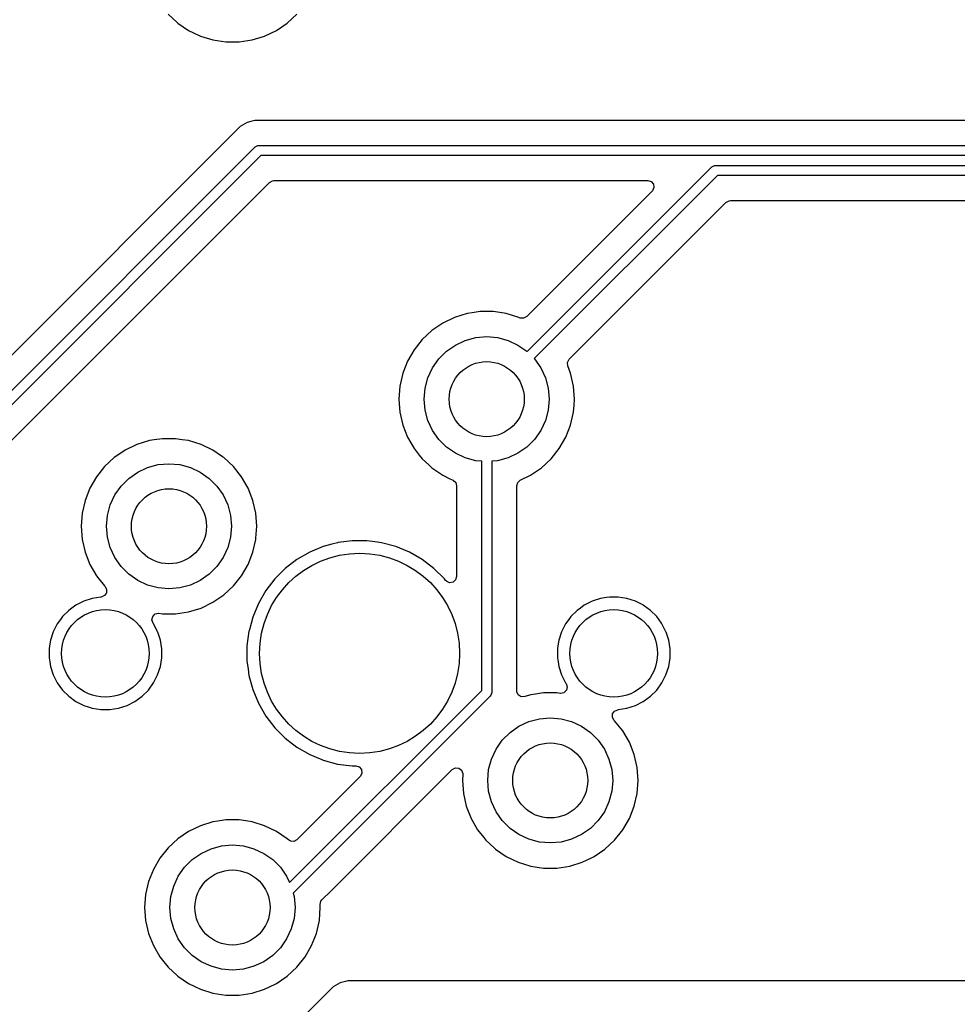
# Model space of a CAD drawing. Extents: x 98 to 223, y -135 to -41.
# Tile 7 of 22: x 119 to 138, y -81 to -61. Entities that reach past the tile are written whole.
import ezdxf

# ---------------------------------------------------------------- set-up
doc = ezdxf.new("R2010")
doc.units = 0
doc.layers.add('BLACK', color=7, linetype='CONTINUOUS')

msp = doc.modelspace()

# ---------------------------------------------------------------- linework, layer by layer
at = {"layer": 'BLACK', "linetype": 'CONTINUOUS'}
for p, q in [((122.220698, -61.360235), (122.401214, -61.527728)), ((124.601979, -61.538683), (124.794305, -61.360231)), ((122.401214, -61.527728), (122.413021, -61.538683)), ((122.413021, -61.538683), (122.629796, -61.686478)), ((124.385204, -61.686478), (124.601979, -61.538683)), ((122.629796, -61.686478), (122.629801, -61.68648)), ((122.629801, -61.68648), (122.629802, -61.686481)), ((122.629802, -61.686481), (122.629803, -61.686482)), ((122.629803, -61.686482), (122.731215, -61.735319)), ((122.731215, -61.735319), (122.866173, -61.800311)), ((124.148823, -61.800313), (124.385204, -61.686478)), ((122.866173, -61.800311), (122.866174, -61.800311)), ((122.866174, -61.800311), (122.866177, -61.800313)), ((122.866177, -61.800313), (123.116885, -61.877646)), ((123.116885, -61.877646), (123.376318, -61.91675)), ((123.376318, -61.91675), (123.638682, -61.91675)), ((123.638682, -61.91675), (123.898115, -61.877646)), ((123.898115, -61.877646), (124.148823, -61.800313)), ((123.800709, -63.526676), (123.66379, -63.605725)), ((123.800714, -63.526673), (123.800709, -63.526676)), ((123.877079, -63.506211), (123.800714, -63.526673)), ((123.953443, -63.485749), (123.877079, -63.506211)), ((124.111558, -63.485749), (123.953443, -63.485749)), ((124.119154, -63.485749), (124.111558, -63.485749)), ((124.11917, -63.48575), (124.119154, -63.485749)), ((144.787185, -63.48575), (124.11917, -63.48575)), ((123.663782, -63.605731), (110.337895, -76.931618)), ((123.66379, -63.605725), (123.663782, -63.605731)), ((110.347309, -77.630018), (123.96179, -64.015539)), ((123.96179, -64.015539), (123.976943, -64.003102)), ((123.976943, -64.003102), (124.012991, -63.988171)), ((124.012991, -63.988171), (124.0325, -63.98625)), ((124.0325, -63.98625), (145.04586, -63.98625)), ((124.073921, -64.18625), (110.488731, -77.77144)), ((145.087282, -64.18625), (124.073921, -64.18625)), ((129.397309, -68.105018), (133.086789, -64.415539)), ((133.086789, -64.415539), (133.101943, -64.403103)), ((133.101943, -64.403103), (133.137991, -64.388171)), ((133.137991, -64.388171), (133.1575, -64.38625)), ((133.1575, -64.38625), (145.211546, -64.38625)), ((114.920313, -74.047671), (124.244917, -64.723069)), ((124.244917, -64.723069), (124.30624, -64.689584)), ((124.30624, -64.689584), (124.332598, -64.68675)), ((124.332598, -64.68675), (131.808403, -64.68675)), ((133.198922, -64.58625), (129.538731, -68.24644)), ((131.808403, -64.68675), (131.875442, -64.706435)), ((131.875442, -64.706435), (131.921197, -64.759239)), ((145.252968, -64.58625), (133.198922, -64.58625)), ((131.896084, -64.898431), (129.387895, -67.406618)), ((131.902116, -64.891953), (131.896084, -64.898431)), ((131.931141, -64.828397), (131.902116, -64.891953)), ((131.921197, -64.759239), (131.931141, -64.828397)), ((130.234675, -68.258308), (133.369916, -65.123069)), ((133.369916, -65.123069), (133.431239, -65.089584)), ((133.431239, -65.089584), (133.457597, -65.08675)), ((133.457597, -65.08675), (140.340412, -65.08675)), ((127.946173, -67.422188), (127.709803, -67.536017)), ((128.196876, -67.344856), (127.946173, -67.422188)), ((128.196882, -67.344855), (128.196876, -67.344856)), ((128.196885, -67.344854), (128.196882, -67.344855)), ((128.294747, -67.330103), (128.196885, -67.344854)), ((128.456312, -67.30575), (128.294747, -67.330103)), ((128.456318, -67.30575), (128.456312, -67.30575)), ((128.718682, -67.30575), (128.456318, -67.30575)), ((128.718687, -67.30575), (128.718682, -67.30575)), ((128.853323, -67.326044), (128.718687, -67.30575)), ((128.978115, -67.344854), (128.853323, -67.326044)), ((128.978119, -67.344855), (128.978115, -67.344854)), ((128.978123, -67.344856), (128.978119, -67.344855)), ((129.228824, -67.422187), (128.978123, -67.344856)), ((129.246416, -67.430659), (129.228824, -67.422187)), ((129.25688, -67.435119), (129.246416, -67.430659)), ((129.326572, -67.440103), (129.25688, -67.435119)), ((129.387895, -67.406618), (129.326572, -67.440103)), ((127.49302, -67.683817), (127.300698, -67.862264)), ((127.709802, -67.536018), (127.49302, -67.683817)), ((127.709803, -67.536017), (127.709802, -67.536018)), ((127.300698, -67.862264), (127.137114, -68.067393)), ((127.9625, -67.973718), (128.159975, -67.881634)), ((128.159975, -67.881634), (128.37044, -67.82524)), ((128.37044, -67.82524), (128.5875, -67.80625)), ((128.5875, -67.80625), (128.80456, -67.82524)), ((128.80456, -67.82524), (129.015025, -67.881634)), ((129.015025, -67.881634), (129.2125, -67.973718)), ((127.137114, -68.067393), (127.005932, -68.294606)), ((127.784015, -68.098694), (127.9625, -67.973718)), ((129.2125, -67.973718), (129.390985, -68.098694)), ((127.504968, -68.43125), (127.629944, -68.252765)), ((127.629944, -68.252765), (127.784015, -68.098694)), ((129.390985, -68.098694), (129.397309, -68.105018)), ((129.538731, -68.24644), (129.545056, -68.252765)), ((129.545056, -68.252765), (129.670032, -68.43125)), ((130.20082, -68.321634), (130.233258, -68.25975)), ((130.233258, -68.25975), (130.234675, -68.258308)), ((127.005932, -68.294606), (126.910082, -68.538828)), ((127.412884, -68.628725), (127.504968, -68.43125)), ((129.670032, -68.43125), (129.762116, -68.628725)), ((130.206988, -68.391226), (130.20082, -68.321634)), ((130.26492, -68.538834), (130.206988, -68.391226)), ((126.910076, -68.538847), (126.851697, -68.794624)), ((126.910082, -68.538828), (126.910076, -68.538847)), ((127.35649, -68.83919), (127.412884, -68.628725)), ((129.762116, -68.628725), (129.81851, -68.83919)), ((130.323302, -68.79462), (130.26492, -68.538834)), ((126.851696, -68.794629), (126.832092, -69.056245)), ((126.851697, -68.794624), (126.851696, -68.794629)), ((127.3375, -69.05625), (127.35649, -68.83919)), ((129.81851, -68.83919), (129.8375, -69.05625)), ((130.323302, -68.794624), (130.323302, -68.79462)), ((130.323303, -68.794629), (130.323302, -68.794624)), ((130.342908, -69.056245), (130.323303, -68.794629)), ((126.832092, -69.056245), (126.832092, -69.056254)), ((126.832092, -69.056254), (126.851696, -69.31787)), ((127.35649, -69.27331), (127.3375, -69.05625)), ((129.8375, -69.05625), (129.81851, -69.27331)), ((130.334097, -69.173828), (130.342908, -69.056254)), ((130.342908, -69.056254), (130.342908, -69.056245)), ((130.323302, -69.31788), (130.334097, -69.173828)), ((126.851696, -69.31787), (126.851697, -69.317875)), ((126.851697, -69.317875), (126.910076, -69.573652)), ((127.412884, -69.483775), (127.35649, -69.27331)), ((129.81851, -69.27331), (129.762116, -69.483775)), ((130.26492, -69.573666), (130.323302, -69.31788)), ((126.910076, -69.573652), (126.910078, -69.573661)), ((126.910078, -69.573661), (126.91008, -69.573666)), ((126.91008, -69.573666), (127.005932, -69.817893)), ((127.504968, -69.68125), (127.412884, -69.483775)), ((129.762116, -69.483775), (129.670032, -69.68125)), ((130.169068, -69.817893), (130.26492, -69.573666)), ((122.106312, -69.84575), (121.944747, -69.870103)), ((122.106318, -69.84575), (122.106312, -69.84575)), ((122.368682, -69.84575), (122.106318, -69.84575)), ((122.368687, -69.84575), (122.368682, -69.84575)), ((122.503323, -69.866044), (122.368687, -69.84575)), ((127.005932, -69.817893), (127.137114, -70.045107)), ((127.629944, -69.859735), (127.504968, -69.68125)), ((129.670032, -69.68125), (129.545056, -69.859735)), ((130.037886, -70.045107), (130.169068, -69.817893)), ((121.596173, -69.962188), (121.359803, -70.076017)), ((121.846876, -69.884856), (121.596173, -69.962188)), ((121.846882, -69.884855), (121.846876, -69.884856)), ((121.846885, -69.884854), (121.846882, -69.884855)), ((121.944747, -69.870103), (121.846885, -69.884854)), ((122.628115, -69.884854), (122.503323, -69.866044)), ((122.628119, -69.884855), (122.628115, -69.884854)), ((122.628123, -69.884856), (122.628119, -69.884855)), ((122.878827, -69.962188), (122.628123, -69.884856)), ((123.115196, -70.076017), (122.878825, -69.962188)), ((122.878825, -69.962188), (122.878827, -69.962188)), ((127.137114, -70.045107), (127.239481, -70.173471)), ((127.784015, -70.013806), (127.629944, -69.859735)), ((127.9625, -70.138782), (127.784015, -70.013806)), ((129.390985, -70.013806), (129.2125, -70.138782)), ((129.545056, -69.859735), (129.390985, -70.013806)), ((129.874305, -70.250231), (130.037886, -70.045107)), ((121.14302, -70.223817), (120.950698, -70.402264)), ((121.334339, -70.093378), (121.14302, -70.223817)), ((121.359796, -70.076022), (121.334339, -70.093378)), ((121.359802, -70.076018), (121.359796, -70.076021)), ((121.359796, -70.076021), (121.359796, -70.076022)), ((121.359803, -70.076017), (121.359802, -70.076018)), ((123.115197, -70.076018), (123.115196, -70.076017)), ((123.1152, -70.07602), (123.115197, -70.076018)), ((123.115204, -70.076022), (123.1152, -70.07602)), ((123.309764, -70.208671), (123.115204, -70.076022)), ((123.331979, -70.223817), (123.309764, -70.208671)), ((123.524301, -70.402264), (123.331979, -70.223817)), ((127.239481, -70.173471), (127.300698, -70.250235)), ((127.300698, -70.250235), (127.431528, -70.371626)), ((128.159975, -70.230866), (127.9625, -70.138782)), ((128.37044, -70.28726), (128.159975, -70.230866)), ((129.015025, -70.230866), (128.80456, -70.28726)), ((129.2125, -70.138782), (129.015025, -70.230866)), ((129.681979, -70.428683), (129.874305, -70.250231)), ((120.950698, -70.402264), (120.787114, -70.607393)), ((121.6125, -70.513718), (121.809975, -70.421634)), ((121.809975, -70.421634), (122.02044, -70.36524)), ((122.02044, -70.36524), (122.2375, -70.34625)), ((122.2375, -70.34625), (122.45456, -70.36524)), ((122.45456, -70.36524), (122.665025, -70.421634)), ((122.665025, -70.421634), (122.8625, -70.513718)), ((123.524304, -70.402268), (123.524301, -70.402264)), ((123.524305, -70.402269), (123.524304, -70.402268)), ((123.687886, -70.607393), (123.524305, -70.402269)), ((127.431528, -70.371626), (127.493021, -70.428683)), ((127.493021, -70.428683), (127.709796, -70.576478)), ((128.4875, -70.297501), (128.37044, -70.28726)), ((128.4875, -74.87823), (128.4875, -70.297501)), ((128.80456, -70.28726), (128.6875, -70.297501)), ((128.6875, -70.297501), (128.6875, -74.919652)), ((129.465204, -70.576478), (129.681979, -70.428683)), ((120.787114, -70.607393), (120.655932, -70.834606)), ((121.279944, -70.792765), (121.434015, -70.638694)), ((121.434015, -70.638694), (121.6125, -70.513718)), ((122.8625, -70.513718), (123.040985, -70.638694)), ((123.040985, -70.638694), (123.195056, -70.792765)), ((123.819068, -70.834607), (123.687886, -70.607393)), ((127.709796, -70.576478), (127.709801, -70.57648)), ((127.709801, -70.57648), (127.709802, -70.576481)), ((127.709802, -70.576481), (127.709803, -70.576482)), ((127.709803, -70.576482), (127.853801, -70.645827)), ((127.853801, -70.645827), (127.916801, -70.676166)), ((129.258198, -70.676166), (129.465204, -70.576478)), ((120.655932, -70.834606), (120.560082, -71.078828)), ((121.154968, -70.97125), (121.279944, -70.792765)), ((123.195056, -70.792765), (123.320032, -70.97125)), ((123.91492, -71.078834), (123.819068, -70.834607)), ((127.916801, -70.676166), (127.968661, -70.722988)), ((127.968661, -70.722988), (127.987, -70.787886)), ((127.987, -70.787886), (127.987, -72.601711)), ((129.188, -70.787886), (129.207685, -70.720847)), ((129.188, -74.882864), (129.188, -70.787886)), ((129.207685, -70.720847), (129.258198, -70.676166)), ((121.062884, -71.168725), (121.154968, -70.97125)), ((123.320032, -70.97125), (123.412116, -71.168725)), ((120.560076, -71.078847), (120.501697, -71.334624)), ((120.560082, -71.078828), (120.560076, -71.078847)), ((121.00649, -71.37919), (121.062884, -71.168725)), ((123.412116, -71.168725), (123.46851, -71.37919)), ((123.973302, -71.33462), (123.91492, -71.078834)), ((120.501696, -71.334629), (120.482092, -71.596245)), ((120.501697, -71.334624), (120.501696, -71.334629)), ((120.9875, -71.59625), (121.00649, -71.37919)), ((123.46851, -71.37919), (123.4875, -71.59625)), ((123.973302, -71.334624), (123.973302, -71.33462)), ((123.973303, -71.334629), (123.973302, -71.334624)), ((123.992908, -71.596245), (123.973303, -71.334629)), ((120.482092, -71.596245), (120.482092, -71.596254)), ((120.482092, -71.596254), (120.501696, -71.85787)), ((121.00649, -71.81331), (120.9875, -71.59625)), ((123.4875, -71.59625), (123.46851, -71.81331)), ((123.974947, -71.835931), (123.992908, -71.596254)), ((123.992908, -71.596254), (123.992908, -71.596245)), ((121.062884, -72.023775), (121.00649, -71.81331)), ((123.46851, -71.81331), (123.412116, -72.023775)), ((120.501696, -71.85787), (120.501697, -71.857875)), ((120.501697, -71.857875), (120.560076, -72.113652)), ((121.154968, -72.22125), (121.062884, -72.023775)), ((123.412116, -72.023775), (123.320032, -72.22125)), ((123.91492, -72.113666), (123.973302, -71.85788)), ((123.973302, -71.85788), (123.974947, -71.835931)), ((125.322538, -72.000614), (125.049999, -72.113504)), ((125.322548, -72.000611), (125.322538, -72.000614)), ((125.493067, -71.954921), (125.322548, -72.000611)), ((125.607507, -71.924257), (125.493067, -71.954921)), ((125.621585, -71.922403), (125.607507, -71.924257)), ((125.899986, -71.88575), (125.621585, -71.922403)), ((125.899994, -71.88575), (125.899986, -71.88575)), ((126.195006, -71.88575), (125.899994, -71.88575)), ((126.195013, -71.88575), (126.195006, -71.88575)), ((126.407716, -71.913754), (126.195013, -71.88575)), ((126.487493, -71.924257), (126.407716, -71.913754)), ((126.772452, -72.000611), (126.487493, -71.924257)), ((126.772454, -72.000612), (126.772452, -72.000611)), ((126.772461, -72.000614), (126.772454, -72.000612)), ((127.045, -72.113504), (126.772461, -72.000614)), ((120.560076, -72.113652), (120.560078, -72.113661)), ((120.560078, -72.113661), (120.56008, -72.113666)), ((120.56008, -72.113666), (120.655932, -72.357893)), ((123.819068, -72.357893), (123.91492, -72.113666)), ((125.049989, -72.113508), (124.794506, -72.261011)), ((125.049999, -72.113504), (125.049989, -72.113508)), ((127.04501, -72.113508), (127.045, -72.113504)), ((127.300493, -72.261011), (127.04501, -72.113508)), ((120.655932, -72.357893), (120.787114, -72.585107)), ((121.279944, -72.399735), (121.154968, -72.22125)), ((121.434015, -72.553806), (121.279944, -72.399735)), ((123.195056, -72.399735), (123.040985, -72.553806)), ((123.320032, -72.22125), (123.195056, -72.399735)), ((123.687886, -72.585107), (123.819068, -72.357893)), ((124.794506, -72.261011), (124.560459, -72.440602)), ((127.53454, -72.440602), (127.300493, -72.261011)), ((120.787114, -72.585107), (120.838233, -72.649208)), ((121.6125, -72.678782), (121.434015, -72.553806)), ((123.040985, -72.553806), (122.8625, -72.678782)), ((123.524305, -72.790231), (123.687886, -72.585107)), ((124.560452, -72.440608), (124.351858, -72.649202)), ((124.560459, -72.440602), (124.560452, -72.440608)), ((127.534547, -72.440608), (127.53454, -72.440602)), ((127.743144, -72.649205), (127.534547, -72.440608)), ((127.987, -72.601711), (127.967315, -72.66875)), ((120.838233, -72.649208), (120.950697, -72.790234)), ((120.950697, -72.790234), (120.956877, -72.795967)), ((120.956877, -72.795967), (120.992633, -72.855994)), ((121.809975, -72.770866), (121.6125, -72.678782)), ((122.02044, -72.82726), (121.809975, -72.770866)), ((122.665025, -72.770866), (122.45456, -72.82726)), ((122.8625, -72.678782), (122.665025, -72.770866)), ((123.331979, -72.968683), (123.524305, -72.790231)), ((124.351852, -72.649209), (124.172261, -72.883256)), ((124.351858, -72.649202), (124.351852, -72.649209)), ((127.764625, -72.677199), (127.743144, -72.649205)), ((127.781797, -72.695424), (127.764625, -72.677199)), ((127.845353, -72.724449), (127.781797, -72.695424)), ((127.914511, -72.714505), (127.845353, -72.724449)), ((127.967315, -72.66875), (127.914511, -72.714505)), ((120.950511, -72.983285), (120.886006, -73.010134)), ((120.99026, -72.925824), (120.950511, -72.983285)), ((120.992633, -72.855994), (120.99026, -72.925824)), ((122.2375, -72.84625), (122.02044, -72.82726)), ((122.45456, -72.82726), (122.2375, -72.84625)), ((123.115204, -73.116478), (123.331979, -72.968683)), ((124.172261, -72.883256), (124.024758, -73.138739)), ((120.377609, -73.173636), (120.299604, -73.230311)), ((120.535457, -73.093207), (120.377609, -73.173636)), ((120.53546, -73.093206), (120.535457, -73.093207)), ((120.703943, -73.038464), (120.53546, -73.093206)), ((120.878928, -73.010748), (120.703943, -73.038464)), ((120.882288, -73.010484), (120.878928, -73.010748)), ((120.886006, -73.010134), (120.882288, -73.010484)), ((122.878823, -73.230313), (123.115204, -73.116478)), ((124.024754, -73.138749), (123.911864, -73.411288)), ((124.024758, -73.138739), (124.024754, -73.138749)), ((130.537609, -73.173636), (130.459604, -73.230311)), ((130.695457, -73.093207), (130.537609, -73.173636)), ((130.69546, -73.093206), (130.695457, -73.093207)), ((130.863943, -73.038464), (130.69546, -73.093206)), ((130.980595, -73.019988), (130.863943, -73.038464)), ((131.038921, -73.01075), (130.980595, -73.019988)), ((131.216079, -73.01075), (131.038921, -73.01075)), ((131.303567, -73.024607), (131.216079, -73.01075)), ((131.391056, -73.038464), (131.303567, -73.024607)), ((131.559539, -73.093206), (131.391056, -73.038464)), ((131.559542, -73.093207), (131.559539, -73.093206)), ((131.708558, -73.169136), (131.559542, -73.093207)), ((131.71739, -73.173636), (131.708558, -73.169136)), ((131.860714, -73.277767), (131.71739, -73.173636)), ((120.234283, -73.277769), (120.109019, -73.403033)), ((120.234284, -73.277769), (120.234283, -73.277769)), ((120.234286, -73.277767), (120.234284, -73.277769)), ((120.299604, -73.230311), (120.234286, -73.277767)), ((121.896222, -73.466222), (121.912048, -73.398168)), ((121.912048, -73.398168), (121.962154, -73.349473)), ((121.962154, -73.349473), (122.030632, -73.335598)), ((122.030632, -73.335598), (122.038492, -73.336526)), ((122.038492, -73.336526), (122.106318, -73.34675)), ((122.106318, -73.34675), (122.368682, -73.34675)), ((122.368682, -73.34675), (122.628115, -73.307646)), ((122.628115, -73.307646), (122.878823, -73.230313)), ((130.394283, -73.277769), (130.269019, -73.403033)), ((130.394284, -73.277769), (130.394283, -73.277769)), ((130.394286, -73.277767), (130.394284, -73.277769)), ((130.459604, -73.230311), (130.394286, -73.277767)), ((131.985983, -73.403036), (131.860714, -73.277767)), ((120.004886, -73.546359), (119.924457, -73.704207)), ((120.067574, -73.460078), (120.004886, -73.546359)), ((120.109017, -73.403036), (120.067574, -73.460078)), ((120.109019, -73.403034), (120.109017, -73.403036)), ((120.109019, -73.403033), (120.109019, -73.403034)), ((121.919702, -73.532028), (121.896222, -73.466222)), ((121.929029, -73.544867), (121.919702, -73.532028)), ((121.930114, -73.54636), (121.929029, -73.544867)), ((121.98269, -73.649545), (121.930114, -73.54636)), ((123.911861, -73.411298), (123.844084, -73.664249)), ((123.911864, -73.411288), (123.911861, -73.411298)), ((130.164886, -73.546359), (130.084457, -73.704207)), ((130.227574, -73.460078), (130.164886, -73.546359)), ((130.269017, -73.403036), (130.227574, -73.460078)), ((130.269019, -73.403034), (130.269017, -73.403036)), ((130.269019, -73.403033), (130.269019, -73.403034)), ((132.079701, -73.532028), (131.985983, -73.403036)), ((132.090113, -73.546359), (132.079701, -73.532028)), ((132.170542, -73.704207), (132.090113, -73.546359)), ((119.924456, -73.70421), (119.869714, -73.872693)), ((119.924457, -73.704207), (119.924456, -73.70421)), ((122.010542, -73.704207), (121.98269, -73.649545)), ((122.010543, -73.70421), (122.010542, -73.704207)), ((122.014334, -73.715879), (122.010543, -73.70421)), ((122.065286, -73.872695), (122.014334, -73.715879)), ((123.835506, -73.696265), (123.797, -73.988736)), ((123.835508, -73.696254), (123.835506, -73.696265)), ((123.844084, -73.664249), (123.835508, -73.696254)), ((130.084456, -73.70421), (130.029714, -73.872693)), ((130.084457, -73.704207), (130.084456, -73.70421)), ((132.170543, -73.70421), (132.170542, -73.704207)), ((132.174334, -73.715879), (132.170543, -73.70421)), ((132.225286, -73.872695), (132.174334, -73.715879)), ((119.851333, -73.988744), (119.842, -74.047671)), ((119.869714, -73.872693), (119.851333, -73.988744)), ((122.093, -74.047671), (122.065286, -73.872695)), ((123.797, -73.988736), (123.797, -74.283763)), ((130.011333, -73.988744), (130.002, -74.047671)), ((130.029714, -73.872693), (130.011333, -73.988744)), ((132.253, -74.047671), (132.225286, -73.872695)), ((119.842, -74.047671), (119.842, -74.224829)), ((122.093, -74.224829), (122.093, -74.047671)), ((130.002, -74.047671), (130.002, -74.224829)), ((132.253, -74.224829), (132.253, -74.047671)), ((119.842, -74.224829), (119.854778, -74.305506)), ((119.854778, -74.305506), (119.869714, -74.399806)), ((122.065286, -74.399805), (122.093, -74.224829)), ((123.797, -74.283763), (123.81938, -74.453749)), ((130.002, -74.224829), (130.014778, -74.305506)), ((130.014778, -74.305506), (130.029714, -74.399806)), ((132.225286, -74.399805), (132.253, -74.224829)), ((119.869714, -74.399806), (119.924456, -74.568289)), ((119.924456, -74.568289), (119.924457, -74.568292)), ((119.924457, -74.568292), (119.999398, -74.71537)), ((121.930114, -74.72614), (122.010542, -74.568292)), ((122.010542, -74.568292), (122.065286, -74.399805)), ((123.81938, -74.453749), (123.835507, -74.576243)), ((123.835507, -74.576243), (123.911861, -74.861201)), ((130.029714, -74.399806), (130.084456, -74.568289)), ((130.084456, -74.568289), (130.084457, -74.568292)), ((130.084457, -74.568292), (130.164887, -74.726142)), ((132.090114, -74.72614), (132.170542, -74.568292)), ((132.170542, -74.568292), (132.225286, -74.399805)), ((119.999398, -74.71537), (120.004886, -74.72614)), ((120.004886, -74.72614), (120.109017, -74.869464)), ((121.825983, -74.869464), (121.930114, -74.72614)), ((130.164887, -74.726142), (130.175298, -74.740472)), ((130.175298, -74.740472), (130.198777, -74.806279)), ((131.985983, -74.869464), (132.090114, -74.72614)), ((120.109017, -74.869464), (120.234286, -74.994733)), ((121.700714, -74.994733), (121.825983, -74.869464)), ((123.911861, -74.861201), (123.911864, -74.861211)), ((123.911864, -74.861211), (124.024754, -75.13375)), ((124.648689, -78.71704), (128.4875, -74.87823)), ((128.670647, -74.975209), (128.658211, -74.990363)), ((128.672324, -74.971161), (128.670647, -74.975209)), ((128.685579, -74.939161), (128.672324, -74.971161)), ((128.6875, -74.919652), (128.685579, -74.939161)), ((129.189513, -74.902178), (129.188, -74.882864)), ((129.2194, -74.965334), (129.189513, -74.902178)), ((129.278686, -75.002305), (129.2194, -74.965334)), ((129.466872, -74.964857), (129.348549, -75.001355)), ((129.466882, -74.964855), (129.466872, -74.964857)), ((129.466885, -74.964854), (129.466882, -74.964855)), ((129.564747, -74.950103), (129.466885, -74.964854)), ((129.726312, -74.92575), (129.564747, -74.950103)), ((129.726318, -74.92575), (129.726312, -74.92575)), ((129.988682, -74.92575), (129.726318, -74.92575)), ((129.988689, -74.92575), (129.988682, -74.92575)), ((130.056498, -74.935971), (129.988689, -74.92575)), ((130.064366, -74.936901), (130.056498, -74.935971)), ((130.132844, -74.923026), (130.064366, -74.936901)), ((130.182951, -74.874332), (130.132844, -74.923026)), ((130.198777, -74.806279), (130.182951, -74.874332)), ((131.860714, -74.994733), (131.985983, -74.869464)), ((120.234286, -74.994733), (120.37761, -75.098864)), ((120.37761, -75.098864), (120.446077, -75.13375)), ((120.446077, -75.13375), (120.535457, -75.179292)), ((121.399542, -75.179292), (121.55739, -75.098864)), ((121.55739, -75.098864), (121.700714, -74.994733)), ((124.024754, -75.13375), (124.024758, -75.13376)), ((124.024758, -75.13376), (124.172261, -75.389243)), ((128.658211, -74.990363), (124.719675, -78.928898)), ((129.348549, -75.001355), (129.278686, -75.002305)), ((131.559542, -75.179292), (131.71739, -75.098864)), ((131.71739, -75.098864), (131.860714, -74.994733)), ((120.535457, -75.179292), (120.53546, -75.179293)), ((120.53546, -75.179293), (120.619701, -75.206664)), ((120.619701, -75.206664), (120.703945, -75.234036)), ((120.703945, -75.234036), (120.878921, -75.26175)), ((120.878921, -75.26175), (120.878922, -75.26175)), ((120.878922, -75.26175), (121.056078, -75.26175)), ((121.056078, -75.26175), (121.056079, -75.26175)), ((121.056079, -75.26175), (121.231055, -75.234036)), ((121.231055, -75.234036), (121.399542, -75.179292)), ((131.102366, -75.416504), (131.104739, -75.346675)), ((131.104739, -75.346675), (131.144488, -75.289214)), ((131.144488, -75.289214), (131.208993, -75.262365)), ((131.208993, -75.262365), (131.212727, -75.262014)), ((131.212727, -75.262014), (131.216076, -75.26175)), ((131.216076, -75.26175), (131.216079, -75.26175)), ((131.216079, -75.26175), (131.391055, -75.234036)), ((131.391055, -75.234036), (131.559542, -75.179292)), ((124.172261, -75.389243), (124.351852, -75.62329)), ((129.2325, -75.593718), (129.429975, -75.501634)), ((129.429975, -75.501634), (129.64044, -75.44524)), ((129.64044, -75.44524), (129.8575, -75.42625)), ((129.8575, -75.42625), (130.07456, -75.44524)), ((130.07456, -75.44524), (130.285025, -75.501634)), ((130.285025, -75.501634), (130.4825, -75.593718)), ((131.138122, -75.476531), (131.102366, -75.416504)), ((131.144298, -75.482261), (131.138122, -75.476531)), ((131.144299, -75.482262), (131.144298, -75.482261)), ((131.144303, -75.482267), (131.144299, -75.482262)), ((131.144305, -75.482269), (131.144303, -75.482267)), ((131.307886, -75.687393), (131.144305, -75.482269)), ((124.351852, -75.62329), (124.351858, -75.623297)), ((124.351858, -75.623297), (124.560452, -75.831891)), ((128.899944, -75.872765), (129.054015, -75.718694)), ((129.054015, -75.718694), (129.2325, -75.593718)), ((130.4825, -75.593718), (130.660985, -75.718694)), ((130.660985, -75.718694), (130.815056, -75.872765)), ((131.439068, -75.914607), (131.307886, -75.687393)), ((124.560452, -75.831891), (124.560459, -75.831897)), ((124.560459, -75.831897), (124.794506, -76.011488)), ((128.774968, -76.05125), (128.899944, -75.872765)), ((130.815056, -75.872765), (130.940032, -76.05125)), ((131.53492, -76.158834), (131.439068, -75.914607)), ((124.794506, -76.011488), (125.049989, -76.158991)), ((128.682884, -76.248725), (128.774968, -76.05125)), ((130.940032, -76.05125), (131.032116, -76.248725)), ((125.049989, -76.158991), (125.04999, -76.158991)), ((125.04999, -76.158991), (125.049993, -76.158993)), ((125.049993, -76.158993), (125.260796, -76.24631)), ((125.260796, -76.24631), (125.279222, -76.253943)), ((125.279222, -76.253943), (125.322548, -76.271889)), ((125.322548, -76.271889), (125.607507, -76.348243)), ((125.607507, -76.348243), (125.899994, -76.38675)), ((128.62649, -76.45919), (128.682884, -76.248725)), ((131.032116, -76.248725), (131.08851, -76.45919)), ((131.593302, -76.41462), (131.53492, -76.158834)), ((125.476422, -78.879963), (127.899968, -76.456417)), ((125.899994, -76.38675), (125.900001, -76.38675)), ((125.900001, -76.38675), (125.971804, -76.38675)), ((125.971804, -76.38675), (126.038843, -76.406435)), ((126.038843, -76.406435), (126.084598, -76.459239)), ((126.094542, -76.528397), (126.065517, -76.591953)), ((126.084598, -76.459239), (126.094542, -76.528397)), ((127.899968, -76.456417), (127.961289, -76.422934)), ((127.961289, -76.422934), (128.030981, -76.427918)), ((128.030981, -76.427918), (128.086914, -76.46979)), ((128.086914, -76.46979), (128.111331, -76.535254)), ((128.111331, -76.535254), (128.1113, -76.553366)), ((128.6075, -76.67625), (128.62649, -76.45919)), ((131.08851, -76.45919), (131.1075, -76.67625)), ((131.593302, -76.414624), (131.593302, -76.41462)), ((131.593303, -76.414629), (131.593302, -76.414624)), ((131.612908, -76.676245), (131.593303, -76.414629)), ((126.059485, -76.598431), (124.796469, -77.861446)), ((126.065517, -76.591953), (126.059485, -76.598431)), ((128.1113, -76.553366), (128.102092, -76.676245)), ((128.102092, -76.676245), (128.102092, -76.676254)), ((128.102092, -76.676254), (128.121696, -76.93787)), ((128.62649, -76.89331), (128.6075, -76.67625)), ((131.1075, -76.67625), (131.08851, -76.89331)), ((131.593303, -76.93787), (131.612908, -76.676254)), ((131.612908, -76.676254), (131.612908, -76.676245)), ((128.121696, -76.93787), (128.121697, -76.937875)), ((128.121697, -76.937875), (128.180076, -77.193652)), ((128.682884, -77.103775), (128.62649, -76.89331)), ((131.08851, -76.89331), (131.032116, -77.103775)), ((131.53492, -77.193666), (131.593302, -76.93788)), ((131.593302, -76.93788), (131.593303, -76.93787)), ((128.774968, -77.30125), (128.682884, -77.103775)), ((131.032116, -77.103775), (130.940032, -77.30125)), ((128.180076, -77.193652), (128.180078, -77.193661)), ((128.180078, -77.193661), (128.18008, -77.193666)), ((128.18008, -77.193666), (128.275932, -77.437893)), ((128.899944, -77.479735), (128.774968, -77.30125)), ((130.940032, -77.30125), (130.815056, -77.479735)), ((131.439068, -77.437893), (131.53492, -77.193666)), ((123.116876, -77.504856), (122.866173, -77.582188)), ((123.116882, -77.504855), (123.116876, -77.504856)), ((123.116885, -77.504854), (123.116882, -77.504855)), ((123.214747, -77.490103), (123.116885, -77.504854)), ((123.376312, -77.46575), (123.214747, -77.490103)), ((123.376318, -77.46575), (123.376312, -77.46575)), ((123.638682, -77.46575), (123.376318, -77.46575)), ((123.638687, -77.46575), (123.638682, -77.46575)), ((123.773323, -77.486044), (123.638687, -77.46575)), ((123.898115, -77.504854), (123.773323, -77.486044)), ((123.898119, -77.504855), (123.898115, -77.504854)), ((123.898123, -77.504856), (123.898119, -77.504855)), ((124.148827, -77.582188), (123.898123, -77.504856)), ((128.275932, -77.437893), (128.407114, -77.665107)), ((129.054015, -77.633806), (128.899944, -77.479735)), ((130.815056, -77.479735), (130.660985, -77.633806)), ((131.307886, -77.665107), (131.439068, -77.437893)), ((122.629802, -77.696018), (122.41302, -77.843817)), ((122.629803, -77.696017), (122.629802, -77.696018)), ((122.866173, -77.582188), (122.629803, -77.696017)), ((124.385196, -77.696017), (124.148825, -77.582188)), ((124.148825, -77.582188), (124.148827, -77.582188)), ((124.385197, -77.696018), (124.385196, -77.696017)), ((124.3852, -77.69602), (124.385197, -77.696018)), ((124.385204, -77.696022), (124.3852, -77.69602)), ((124.597341, -77.840655), (124.385204, -77.696022)), ((128.407114, -77.665107), (128.530323, -77.819606)), ((129.2325, -77.758782), (129.054015, -77.633806)), ((130.660985, -77.633806), (130.4825, -77.758782)), ((131.144305, -77.870231), (131.307886, -77.665107)), ((122.41302, -77.843817), (122.220698, -78.022264)), ((124.601983, -77.84382), (124.597341, -77.840655)), ((124.624446, -77.864663), (124.601983, -77.84382)), ((124.665454, -77.889947), (124.624446, -77.864663)), ((124.735146, -77.894931), (124.665454, -77.889947)), ((124.796469, -77.861446), (124.735146, -77.894931)), ((128.530323, -77.819606), (128.570698, -77.870235)), ((128.570698, -77.870235), (128.734548, -78.022264)), ((129.429975, -77.850866), (129.2325, -77.758782)), ((129.64044, -77.90726), (129.429975, -77.850866)), ((129.8575, -77.92625), (129.64044, -77.90726)), ((130.07456, -77.90726), (129.8575, -77.92625)), ((130.285025, -77.850866), (130.07456, -77.90726)), ((130.4825, -77.758782), (130.285025, -77.850866)), ((130.951979, -78.048683), (131.144305, -77.870231)), ((122.220698, -78.022264), (122.057114, -78.227393)), ((122.8825, -78.133718), (123.079975, -78.041634)), ((123.079975, -78.041634), (123.29044, -77.98524)), ((123.29044, -77.98524), (123.5075, -77.96625)), ((123.5075, -77.96625), (123.72456, -77.98524)), ((123.72456, -77.98524), (123.935025, -78.041634)), ((123.935025, -78.041634), (124.1325, -78.133718)), ((128.734548, -78.022264), (128.763021, -78.048683)), ((128.763021, -78.048683), (128.979796, -78.196478)), ((130.735204, -78.196478), (130.951979, -78.048683)), ((122.057114, -78.227393), (121.925932, -78.454606)), ((122.549944, -78.412765), (122.704015, -78.258694)), ((122.704015, -78.258694), (122.8825, -78.133718)), ((124.1325, -78.133718), (124.310985, -78.258694)), ((124.310985, -78.258694), (124.465056, -78.412765)), ((128.979796, -78.196478), (128.979801, -78.19648)), ((128.979801, -78.19648), (128.979802, -78.196481)), ((128.979802, -78.196481), (128.979803, -78.196482)), ((128.979803, -78.196482), (129.105343, -78.256938)), ((129.105343, -78.256938), (129.216173, -78.310311)), ((129.216173, -78.310311), (129.216174, -78.310311)), ((129.216174, -78.310311), (129.216177, -78.310313)), ((129.216177, -78.310313), (129.466885, -78.387646)), ((130.248115, -78.387646), (130.498823, -78.310313)), ((130.498823, -78.310313), (130.685611, -78.22036)), ((130.685611, -78.22036), (130.735196, -78.196482)), ((130.735196, -78.196481), (130.735204, -78.196478)), ((130.735196, -78.196482), (130.735196, -78.196481)), ((121.925932, -78.454606), (121.830082, -78.698828)), ((122.424968, -78.59125), (122.549944, -78.412765)), ((124.465056, -78.412765), (124.590032, -78.59125)), ((129.466885, -78.387646), (129.726318, -78.42675)), ((129.726318, -78.42675), (129.988682, -78.42675)), ((129.988682, -78.42675), (130.248115, -78.387646)), ((121.830076, -78.698847), (121.771697, -78.954624)), ((121.830082, -78.698828), (121.830076, -78.698847)), ((122.332884, -78.788725), (122.424968, -78.59125)), ((124.590032, -78.59125), (124.648689, -78.71704)), ((122.27649, -78.99919), (122.332884, -78.788725)), ((125.294568, -79.061817), (125.476422, -78.879963)), ((121.771696, -78.954629), (121.752092, -79.216245)), ((121.771697, -78.954624), (121.771696, -78.954629)), ((122.2575, -79.21625), (122.27649, -78.99919)), ((124.719675, -78.928898), (124.73851, -78.99919)), ((124.73851, -78.99919), (124.7575, -79.21625)), ((125.258599, -79.15876), (125.273217, -79.09044)), ((125.273217, -79.09044), (125.294568, -79.061817)), ((121.752092, -79.216245), (121.752092, -79.216254)), ((121.752092, -79.216254), (121.771696, -79.47787)), ((122.27649, -79.43331), (122.2575, -79.21625)), ((124.7575, -79.21625), (124.73851, -79.43331)), ((125.253418, -79.342893), (125.262908, -79.216254)), ((125.262623, -79.212455), (125.258599, -79.15876)), ((125.262908, -79.216249), (125.262623, -79.212455)), ((125.262908, -79.216254), (125.262908, -79.216249)), ((121.771696, -79.47787), (121.771697, -79.477875)), ((121.771697, -79.477875), (121.830076, -79.733652)), ((122.332884, -79.643775), (122.27649, -79.43331)), ((124.73851, -79.43331), (124.682116, -79.643775)), ((125.18492, -79.733666), (125.243302, -79.47788)), ((125.243302, -79.47788), (125.253418, -79.342893)), ((122.424968, -79.84125), (122.332884, -79.643775)), ((124.682116, -79.643775), (124.590032, -79.84125)), ((121.830076, -79.733652), (121.830078, -79.733661)), ((121.830078, -79.733661), (121.83008, -79.733666)), ((121.83008, -79.733666), (121.925932, -79.977893)), ((122.549944, -80.019735), (122.424968, -79.84125)), ((124.590032, -79.84125), (124.465056, -80.019735)), ((125.089068, -79.977893), (125.18492, -79.733666)), ((121.925932, -79.977893), (122.057114, -80.205107)), ((122.704015, -80.173806), (122.549944, -80.019735)), ((124.465056, -80.019735), (124.310985, -80.173806)), ((124.957886, -80.205107), (125.089068, -79.977893)), ((122.057114, -80.205107), (122.162096, -80.33675)), ((122.8825, -80.298782), (122.704015, -80.173806)), ((124.310985, -80.173806), (124.1325, -80.298782)), ((124.794305, -80.410231), (124.957886, -80.205107)), ((122.162096, -80.33675), (122.220698, -80.410235)), ((122.220698, -80.410235), (122.401214, -80.577728)), ((123.079975, -80.390866), (122.8825, -80.298782)), ((123.29044, -80.44726), (123.079975, -80.390866)), ((123.5075, -80.46625), (123.29044, -80.44726)), ((123.72456, -80.44726), (123.5075, -80.46625)), ((123.935025, -80.390866), (123.72456, -80.44726)), ((124.1325, -80.298782), (123.935025, -80.390866)), ((124.601979, -80.588683), (124.794305, -80.410231)), ((122.401214, -80.577728), (122.413021, -80.588683)), ((122.413021, -80.588683), (122.629796, -80.736478)), ((124.385204, -80.736478), (124.601979, -80.588683)), ((125.809693, -80.679499), (125.764671, -80.691563)), ((125.967808, -80.679499), (125.809693, -80.679499)), ((125.975404, -80.679499), (125.967808, -80.679499)), ((125.97542, -80.6795), (125.975404, -80.679499)), ((149.773331, -80.6795), (125.97542, -80.6795)), ((125.520032, -80.799481), (110.337895, -95.981618)), ((122.629796, -80.736478), (122.629801, -80.73648)), ((122.629801, -80.73648), (122.629802, -80.736481)), ((122.629802, -80.736481), (122.629803, -80.736482)), ((122.629803, -80.736482), (122.755343, -80.796938)), ((122.755343, -80.796938), (122.866173, -80.850311)), ((122.866173, -80.850311), (122.866174, -80.850311)), ((122.866174, -80.850311), (122.866177, -80.850313)), ((122.866177, -80.850313), (123.116885, -80.927646)), ((123.898115, -80.927646), (124.148823, -80.850313)), ((124.148823, -80.850313), (124.358456, -80.749359)), ((124.358456, -80.749359), (124.385196, -80.736482)), ((124.385196, -80.736481), (124.385204, -80.736478)), ((124.385196, -80.736482), (124.385196, -80.736481)), ((125.52004, -80.799475), (125.520032, -80.799481)), ((125.656959, -80.720426), (125.52004, -80.799475)), ((125.656964, -80.720423), (125.656959, -80.720426)), ((125.764671, -80.691563), (125.656964, -80.720423)), ((123.116885, -80.927646), (123.376318, -80.96675)), ((123.376318, -80.96675), (123.638682, -80.96675)), ((123.638682, -80.96675), (123.898115, -80.927646))]:
    msp.add_line(p, q, dxfattribs=at)
at = {"layer": 'BLACK'}
for centre, radius in [((128.5875, -69.05625), 0.75), ((122.2375, -71.59625), 0.75), ((126.0475, -74.13625), 2), ((120.9675, -74.13625), 0.875), ((131.1275, -74.13625), 0.875), ((129.8575, -76.67625), 0.75), ((123.5075, -79.21625), 0.75)]:
    msp.add_circle(centre, radius, dxfattribs=at)

doc.saveas('drawing.dxf')
